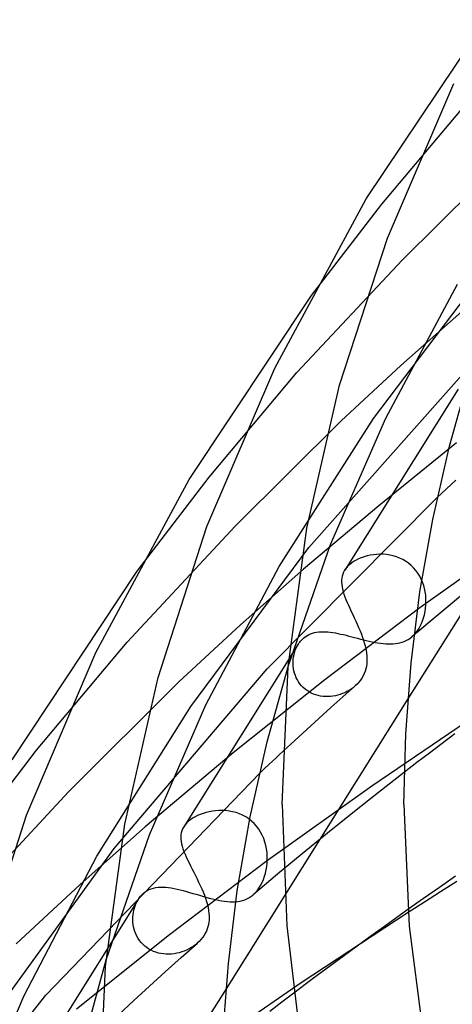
# Model space of a CAD drawing. Header units: millimetres. Extents: x -305 to 305, y -173 to 291.
# Tile 21 of 95: x -205 to -190, y 174 to 207. Entities that reach past the tile are written whole.
import ezdxf

# ---------------------------------------------------------------- set-up
doc = ezdxf.new("R2010")
doc.units = ezdxf.units.MM
doc.layers.add('HIDDEN', color=7, linetype='Continuous')
doc.layers.add('THICK', color=7, linetype='Continuous')

msp = doc.modelspace()

# ---------------------------------------------------------------- linework, layer by layer
at = {"layer": 'HIDDEN'}
for p, q in [((-192.727, 200.7), (-189.941, 204.013)), ((-192.054, 198.87), (-188.731, 202.175)), ((-195.035, 197.702), (-192.727, 200.7)), ((-195.516, 195.169), (-192.054, 198.87)), ((-193.004, 193.659), (-189.054, 198.878)), ((-192.597, 193.672), (-190.245, 198.075)), ((-192.104, 195.403), (-190.103, 197.174)), ((-195.119, 189.425), (-189.666, 195.583)), ((-194.065, 193.59), (-192.104, 195.403)), ((-198.394, 191.736), (-195.516, 195.169)), ((-190.217, 194.63), (-193.947, 188.683)), ((-196.092, 188.806), (-193.004, 193.659)), ((-194.408, 189.531), (-192.597, 193.672)), ((-197.531, 190.138), (-194.065, 193.59)), ((-190.271, 192.862), (-192.829, 190.802)), ((-200.762, 188.647), (-198.394, 191.736)), ((-196.491, 185.443), (-190.906, 191.071)), ((-192.829, 190.802), (-195.299, 188.715)), ((-201.09, 186.324), (-197.531, 190.138)), ((-188.061, 189.888), (-191.477, 187.447)), ((-195.795, 185.553), (-194.408, 189.531)), ((-199, 184.207), (-195.119, 189.425)), ((-193.308, 189.122), (-193.402, 189.09)), ((-193.211, 189.151), (-193.308, 189.122)), ((-193.11, 189.173), (-193.211, 189.151)), ((-193.006, 189.191), (-193.11, 189.173)), ((-192.9, 189.202), (-193.006, 189.191)), ((-192.792, 189.207), (-192.9, 189.202)), ((-192.683, 189.205), (-192.792, 189.207)), ((-192.573, 189.196), (-192.683, 189.205)), ((-192.463, 189.179), (-192.573, 189.196)), ((-192.355, 189.155), (-192.463, 189.179)), ((-192.248, 189.123), (-192.355, 189.155)), ((-192.144, 189.083), (-192.248, 189.123)), ((-198.5, 184.269), (-196.092, 188.806)), ((-193.851, 188.805), (-193.879, 188.775)), ((-193.821, 188.835), (-193.851, 188.805)), ((-193.788, 188.865), (-193.821, 188.835)), ((-193.723, 188.917), (-193.788, 188.865)), ((-193.652, 188.965), (-193.723, 188.917)), ((-193.574, 189.01), (-193.652, 188.965)), ((-193.491, 189.052), (-193.574, 189.01)), ((-193.402, 189.09), (-193.491, 189.052)), ((-192.043, 189.035), (-192.144, 189.083)), ((-191.945, 188.978), (-192.043, 189.035)), ((-191.852, 188.913), (-191.945, 188.978)), ((-191.766, 188.842), (-191.852, 188.913)), ((-191.685, 188.763), (-191.766, 188.842)), ((-197.367, 186.885), (-195.299, 188.715)), ((-194.028, 188.493), (-194.041, 188.427)), ((-194.009, 188.557), (-194.028, 188.493)), ((-193.982, 188.619), (-194.009, 188.557)), ((-193.948, 188.681), (-193.982, 188.619)), ((-193.927, 188.713), (-193.948, 188.681)), ((-193.904, 188.744), (-193.927, 188.713)), ((-193.879, 188.775), (-193.904, 188.744)), ((-191.611, 188.678), (-191.685, 188.763)), ((-191.544, 188.587), (-191.611, 188.678)), ((-191.485, 188.492), (-191.544, 188.587)), ((-191.434, 188.392), (-191.485, 188.492)), ((-194.048, 188.36), (-194.049, 188.29)), ((-194.049, 188.29), (-194.044, 188.217)), ((-194.041, 188.427), (-194.048, 188.36)), ((-194.044, 188.217), (-194.033, 188.142)), ((-194.033, 188.142), (-194.017, 188.063)), ((-191.39, 188.289), (-191.434, 188.392)), ((-191.354, 188.184), (-191.39, 188.289)), ((-191.325, 188.078), (-191.354, 188.184)), ((-194.017, 188.063), (-193.996, 187.982)), ((-193.996, 187.982), (-193.97, 187.898)), ((-193.97, 187.898), (-193.939, 187.811)), ((-191.303, 187.97), (-191.325, 188.078)), ((-191.288, 187.862), (-191.303, 187.97)), ((-191.28, 187.754), (-191.288, 187.862)), ((-189.878, 188.049), (-190.816, 187.275)), ((-193.939, 187.811), (-193.905, 187.721)), ((-193.905, 187.721), (-193.866, 187.628)), ((-193.866, 187.628), (-193.824, 187.531)), ((-193.824, 187.531), (-193.779, 187.432)), ((-191.292, 187.432), (-191.282, 187.539)), ((-191.282, 187.539), (-191.278, 187.646)), ((-191.278, 187.646), (-191.28, 187.754)), ((-191.477, 187.447), (-194.6, 185.086)), ((-193.779, 187.432), (-193.732, 187.331)), ((-193.732, 187.331), (-193.684, 187.228)), ((-193.684, 187.228), (-193.635, 187.122)), ((-190.816, 187.275), (-191.741, 186.497)), ((-191.358, 187.122), (-191.33, 187.223)), ((-191.33, 187.223), (-191.308, 187.327)), ((-191.308, 187.327), (-191.292, 187.432)), ((-199.4, 185.004), (-197.367, 186.885)), ((-193.635, 187.122), (-193.585, 187.015)), ((-193.585, 187.015), (-193.536, 186.908)), ((-193.536, 186.908), (-193.489, 186.8)), ((-191.471, 186.842), (-191.429, 186.93)), ((-191.429, 186.93), (-191.391, 187.024)), ((-191.391, 187.024), (-191.358, 187.122)), ((-195.248, 186.494), (-195.191, 186.532)), ((-195.191, 186.532), (-195.131, 186.565)), ((-195.131, 186.565), (-195.068, 186.593)), ((-195.068, 186.593), (-195.003, 186.616)), ((-195.003, 186.616), (-194.936, 186.634)), ((-194.936, 186.634), (-194.867, 186.647)), ((-194.867, 186.647), (-194.797, 186.657)), ((-194.797, 186.657), (-194.725, 186.662)), ((-194.725, 186.662), (-194.651, 186.663)), ((-194.651, 186.663), (-194.575, 186.661)), ((-194.575, 186.661), (-194.498, 186.656)), ((-194.498, 186.656), (-194.418, 186.648)), ((-194.418, 186.648), (-194.337, 186.636)), ((-194.337, 186.636), (-194.253, 186.623)), ((-194.253, 186.623), (-194.168, 186.606)), ((-194.168, 186.606), (-194.08, 186.588)), ((-194.08, 186.588), (-193.991, 186.568)), ((-193.991, 186.568), (-193.9, 186.546)), ((-193.9, 186.546), (-193.808, 186.523)), ((-193.808, 186.523), (-193.715, 186.499)), ((-193.489, 186.8), (-193.443, 186.692)), ((-193.443, 186.692), (-193.4, 186.584)), ((-193.4, 186.584), (-193.36, 186.477)), ((-191.747, 186.492), (-191.684, 186.549)), ((-191.684, 186.549), (-191.625, 186.613)), ((-191.625, 186.613), (-191.57, 186.683)), ((-191.57, 186.683), (-191.518, 186.759)), ((-191.518, 186.759), (-191.471, 186.842)), ((-204.059, 182.773), (-201.09, 186.324)), ((-195.472, 186.251), (-199.23, 180.258)), ((-195.509, 186.186), (-195.474, 186.247)), ((-195.474, 186.247), (-195.449, 186.286)), ((-195.449, 186.286), (-195.423, 186.322)), ((-195.423, 186.322), (-195.395, 186.357)), ((-195.395, 186.357), (-195.365, 186.39)), ((-195.365, 186.39), (-195.334, 186.421)), ((-195.334, 186.421), (-195.302, 186.451)), ((-195.302, 186.451), (-195.248, 186.494)), ((-193.715, 186.499), (-193.62, 186.474)), ((-193.62, 186.474), (-193.525, 186.449)), ((-193.525, 186.449), (-193.429, 186.424)), ((-193.429, 186.424), (-193.333, 186.4)), ((-193.36, 186.477), (-193.325, 186.371)), ((-193.333, 186.4), (-193.238, 186.376)), ((-193.325, 186.371), (-193.293, 186.267)), ((-193.293, 186.267), (-193.267, 186.164)), ((-193.238, 186.376), (-193.143, 186.354)), ((-193.143, 186.354), (-193.048, 186.334)), ((-193.048, 186.334), (-192.955, 186.315)), ((-192.955, 186.315), (-192.863, 186.299)), ((-192.863, 186.299), (-192.773, 186.285)), ((-192.773, 186.285), (-192.686, 186.274)), ((-192.686, 186.274), (-192.6, 186.267)), ((-192.6, 186.267), (-192.516, 186.263)), ((-192.516, 186.263), (-192.435, 186.262)), ((-192.435, 186.262), (-192.356, 186.265)), ((-192.356, 186.265), (-192.279, 186.272)), ((-192.279, 186.272), (-192.205, 186.283)), ((-192.205, 186.283), (-192.134, 186.298)), ((-192.134, 186.298), (-192.064, 186.318)), ((-192.064, 186.318), (-191.997, 186.342)), ((-191.997, 186.342), (-191.931, 186.371)), ((-191.931, 186.371), (-191.868, 186.406)), ((-191.868, 186.406), (-191.806, 186.446)), ((-191.806, 186.446), (-191.747, 186.492)), ((-195.624, 185.838), (-195.61, 185.912)), ((-195.61, 185.912), (-195.591, 185.984)), ((-195.591, 185.984), (-195.568, 186.054)), ((-195.568, 186.054), (-195.541, 186.121)), ((-195.541, 186.121), (-195.509, 186.186)), ((-193.267, 186.164), (-193.245, 186.061)), ((-193.245, 186.061), (-193.229, 185.961)), ((-193.229, 185.961), (-193.219, 185.862)), ((-195.64, 185.609), (-195.639, 185.686)), ((-195.635, 185.531), (-195.64, 185.609)), ((-195.639, 185.686), (-195.634, 185.763)), ((-195.634, 185.763), (-195.624, 185.838)), ((-193.223, 185.607), (-193.235, 185.524)), ((-193.216, 185.69), (-193.223, 185.607)), ((-193.219, 185.862), (-193.215, 185.776)), ((-193.215, 185.776), (-193.216, 185.69)), ((-201.51, 179.549), (-196.491, 185.443)), ((-195.626, 185.454), (-195.635, 185.531)), ((-195.611, 185.377), (-195.626, 185.454)), ((-195.591, 185.301), (-195.611, 185.377)), ((-195.566, 185.226), (-195.591, 185.301)), ((-193.306, 185.288), (-193.342, 185.214)), ((-193.277, 185.365), (-193.306, 185.288)), ((-193.253, 185.443), (-193.277, 185.365)), ((-193.235, 185.524), (-193.253, 185.443)), ((-203.008, 181.407), (-199.4, 185.004)), ((-194.6, 185.086), (-197.606, 182.689)), ((-195.536, 185.153), (-195.566, 185.226)), ((-195.5, 185.082), (-195.536, 185.153)), ((-195.46, 185.014), (-195.5, 185.082)), ((-195.414, 184.95), (-195.46, 185.014)), ((-195.363, 184.888), (-195.414, 184.95)), ((-193.542, 184.942), (-193.605, 184.883)), ((-193.484, 185.005), (-193.542, 184.942)), ((-193.43, 185.072), (-193.484, 185.005)), ((-193.383, 185.142), (-193.43, 185.072)), ((-193.342, 185.214), (-193.383, 185.142)), ((-195.308, 184.831), (-195.363, 184.888)), ((-195.247, 184.777), (-195.308, 184.831)), ((-195.183, 184.729), (-195.247, 184.777)), ((-195.116, 184.686), (-195.183, 184.729)), ((-195.045, 184.648), (-195.116, 184.686)), ((-194.97, 184.615), (-195.045, 184.648)), ((-194.894, 184.588), (-194.97, 184.615)), ((-194.816, 184.566), (-194.894, 184.588)), ((-194.173, 184.581), (-194.251, 184.562)), ((-194.096, 184.604), (-194.173, 184.581)), ((-194.02, 184.631), (-194.096, 184.604)), ((-193.947, 184.662), (-194.02, 184.631)), ((-194.006, 184.527), (-193.605, 184.883)), ((-193.875, 184.697), (-193.947, 184.662)), ((-193.805, 184.736), (-193.875, 184.697)), ((-193.738, 184.779), (-193.805, 184.736)), ((-193.673, 184.827), (-193.738, 184.779)), ((-193.611, 184.877), (-193.673, 184.827)), ((-200.357, 179.992), (-198.5, 184.269)), ((-191.871, 184.464), (-195.912, 178.02)), ((-194.736, 184.55), (-194.816, 184.566)), ((-194.655, 184.539), (-194.736, 184.55)), ((-194.574, 184.534), (-194.655, 184.539)), ((-194.493, 184.534), (-194.574, 184.534)), ((-194.411, 184.538), (-194.493, 184.534)), ((-194.331, 184.548), (-194.411, 184.538)), ((-194.404, 184.171), (-194.006, 184.527)), ((-194.251, 184.562), (-194.331, 184.548)), ((-202.08, 179.291), (-199, 184.207)), ((-194.799, 183.814), (-194.404, 184.171)), ((-189.382, 184.094), (-193.053, 181.597)), ((-195.192, 183.456), (-194.799, 183.814)), ((-195.583, 183.098), (-195.192, 183.456)), ((-195.97, 182.738), (-195.583, 183.098)), ((-206.489, 179.593), (-204.059, 182.773)), ((-197.606, 182.689), (-200.495, 180.255)), ((-203.753, 174.731), (-196.743, 182.007)), ((-191.988, 182.05), (-192.839, 181.386)), ((-206.664, 177.478), (-203.008, 181.407)), ((-193.053, 181.597), (-196.519, 179.116)), ((-192.839, 181.386), (-193.682, 180.719)), ((-198.497, 180.729), (-198.595, 180.7)), ((-198.396, 180.754), (-198.497, 180.729)), ((-198.291, 180.774), (-198.396, 180.754)), ((-198.183, 180.788), (-198.291, 180.774)), ((-198.074, 180.795), (-198.183, 180.788)), ((-197.962, 180.796), (-198.074, 180.795)), ((-197.85, 180.79), (-197.962, 180.796)), ((-197.737, 180.776), (-197.85, 180.79)), ((-197.624, 180.755), (-197.737, 180.776)), ((-197.513, 180.725), (-197.624, 180.755)), ((-197.404, 180.686), (-197.513, 180.725)), ((-193.682, 180.719), (-194.514, 180.049)), ((-199.135, 180.38), (-199.162, 180.35)), ((-199.105, 180.409), (-199.135, 180.38)), ((-199.072, 180.439), (-199.105, 180.409)), ((-199.008, 180.49), (-199.072, 180.439)), ((-198.937, 180.539), (-199.008, 180.49)), ((-198.86, 180.584), (-198.937, 180.539)), ((-198.777, 180.627), (-198.86, 180.584)), ((-198.688, 180.665), (-198.777, 180.627)), ((-198.595, 180.7), (-198.688, 180.665)), ((-197.298, 180.639), (-197.404, 180.686)), ((-197.195, 180.583), (-197.298, 180.639)), ((-197.098, 180.519), (-197.195, 180.583)), ((-197.006, 180.447), (-197.098, 180.519)), ((-196.919, 180.366), (-197.006, 180.447)), ((-202.631, 178.366), (-200.495, 180.255)), ((-199.311, 180.062), (-199.322, 179.995)), ((-199.292, 180.128), (-199.311, 180.062)), ((-199.266, 180.193), (-199.292, 180.128)), ((-199.23, 180.258), (-199.266, 180.193)), ((-199.21, 180.289), (-199.23, 180.258)), ((-199.187, 180.319), (-199.21, 180.289)), ((-199.162, 180.35), (-199.187, 180.319)), ((-196.84, 180.279), (-196.919, 180.366)), ((-196.769, 180.185), (-196.84, 180.279)), ((-196.705, 180.085), (-196.769, 180.185)), ((-196.65, 179.98), (-196.705, 180.085)), ((-201.774, 175.888), (-200.357, 179.992)), ((-199.322, 179.995), (-199.327, 179.925)), ((-199.327, 179.925), (-199.325, 179.853)), ((-199.325, 179.853), (-199.316, 179.778)), ((-199.316, 179.778), (-199.302, 179.701)), ((-196.603, 179.871), (-196.65, 179.98)), ((-196.564, 179.76), (-196.603, 179.871)), ((-196.533, 179.646), (-196.564, 179.76)), ((-194.514, 180.049), (-195.337, 179.376)), ((-205.198, 174.446), (-201.51, 179.549)), ((-199.302, 179.701), (-199.281, 179.62)), ((-199.281, 179.62), (-199.255, 179.537)), ((-199.255, 179.537), (-199.224, 179.45)), ((-199.224, 179.45), (-199.188, 179.361)), ((-196.51, 179.531), (-196.533, 179.646)), ((-196.495, 179.415), (-196.51, 179.531)), ((-196.487, 179.298), (-196.495, 179.415)), ((-204.473, 174.718), (-202.08, 179.291)), ((-196.519, 179.116), (-199.694, 176.713)), ((-199.188, 179.361), (-199.148, 179.269)), ((-199.148, 179.269), (-199.104, 179.173)), ((-199.104, 179.173), (-199.056, 179.074)), ((-196.492, 179.069), (-196.486, 179.183)), ((-196.486, 179.183), (-196.487, 179.298)), ((-195.337, 179.376), (-196.151, 178.7)), ((-199.056, 179.074), (-199.006, 178.973)), ((-199.006, 178.973), (-198.954, 178.87)), ((-198.954, 178.87), (-198.9, 178.766)), ((-198.9, 178.766), (-198.846, 178.659)), ((-196.546, 178.741), (-196.522, 178.848)), ((-196.522, 178.848), (-196.504, 178.957)), ((-196.504, 178.957), (-196.492, 179.069)), ((-198.846, 178.659), (-198.792, 178.551)), ((-198.792, 178.551), (-198.74, 178.444)), ((-198.74, 178.444), (-198.689, 178.336)), ((-196.151, 178.7), (-196.955, 178.022)), ((-196.656, 178.43), (-196.612, 178.531)), ((-196.612, 178.531), (-196.576, 178.635)), ((-196.576, 178.635), (-196.546, 178.741)), ((-204.735, 176.417), (-202.631, 178.366)), ((-200.554, 178.076), (-200.495, 178.123)), ((-200.495, 178.123), (-200.432, 178.163)), ((-200.432, 178.163), (-200.366, 178.197)), ((-200.366, 178.197), (-200.297, 178.225)), ((-200.297, 178.225), (-200.224, 178.247)), ((-200.224, 178.247), (-200.149, 178.263)), ((-200.149, 178.263), (-200.07, 178.274)), ((-200.07, 178.274), (-199.989, 178.279)), ((-199.989, 178.279), (-199.905, 178.279)), ((-199.905, 178.279), (-199.819, 178.274)), ((-199.819, 178.274), (-199.73, 178.265)), ((-199.73, 178.265), (-199.638, 178.252)), ((-199.638, 178.252), (-199.543, 178.235)), ((-199.543, 178.235), (-199.447, 178.214)), ((-199.447, 178.214), (-199.348, 178.191)), ((-199.348, 178.191), (-199.247, 178.165)), ((-199.247, 178.165), (-199.144, 178.136)), ((-199.144, 178.136), (-199.039, 178.106)), ((-198.689, 178.336), (-198.64, 178.228)), ((-198.64, 178.228), (-198.595, 178.122)), ((-198.595, 178.122), (-198.553, 178.017)), ((-196.892, 178.081), (-196.825, 178.156)), ((-196.825, 178.156), (-196.762, 178.241)), ((-196.762, 178.241), (-196.705, 178.333)), ((-196.705, 178.333), (-196.656, 178.43)), ((-200.725, 177.874), (-204.515, 171.83)), ((-200.799, 177.734), (-200.766, 177.802)), ((-200.766, 177.802), (-200.73, 177.867)), ((-200.73, 177.867), (-200.705, 177.905)), ((-200.705, 177.905), (-200.678, 177.943)), ((-200.678, 177.943), (-200.649, 177.979)), ((-200.649, 177.979), (-200.619, 178.013)), ((-200.619, 178.013), (-200.587, 178.046)), ((-200.587, 178.046), (-200.554, 178.076)), ((-199.039, 178.106), (-198.932, 178.075)), ((-198.932, 178.075), (-198.825, 178.044)), ((-198.825, 178.044), (-198.718, 178.012)), ((-198.718, 178.012), (-198.61, 177.98)), ((-198.61, 177.98), (-198.502, 177.95)), ((-198.553, 178.017), (-198.516, 177.913)), ((-198.516, 177.913), (-198.482, 177.81)), ((-198.502, 177.95), (-198.395, 177.921)), ((-198.482, 177.81), (-198.454, 177.709)), ((-198.395, 177.921), (-198.289, 177.894)), ((-198.289, 177.894), (-198.186, 177.869)), ((-198.186, 177.869), (-198.084, 177.848)), ((-198.084, 177.848), (-197.985, 177.83)), ((-197.985, 177.83), (-197.888, 177.816)), ((-197.888, 177.816), (-197.795, 177.806)), ((-197.795, 177.806), (-197.705, 177.8)), ((-197.705, 177.8), (-197.617, 177.798)), ((-197.617, 177.798), (-197.533, 177.801)), ((-197.533, 177.801), (-197.452, 177.809)), ((-197.452, 177.809), (-197.374, 177.822)), ((-197.374, 177.822), (-197.298, 177.84)), ((-197.298, 177.84), (-197.226, 177.863)), ((-197.226, 177.863), (-197.157, 177.892)), ((-197.157, 177.892), (-197.09, 177.927)), ((-197.09, 177.927), (-197.024, 177.969)), ((-197.024, 177.969), (-196.961, 178.017)), ((-196.961, 178.017), (-196.892, 178.081)), ((-200.883, 177.444), (-200.869, 177.519)), ((-200.869, 177.519), (-200.85, 177.592)), ((-200.85, 177.592), (-200.827, 177.664)), ((-200.827, 177.664), (-200.799, 177.734)), ((-198.454, 177.709), (-198.431, 177.609)), ((-198.431, 177.609), (-198.413, 177.511)), ((-198.413, 177.511), (-198.402, 177.415)), ((-191.871, 177.541), (-192.522, 177.077)), ((-200.9, 177.211), (-200.899, 177.29)), ((-200.896, 177.132), (-200.9, 177.211)), ((-200.899, 177.29), (-200.893, 177.368)), ((-200.893, 177.368), (-200.883, 177.444)), ((-198.4, 177.196), (-198.407, 177.124)), ((-198.402, 177.415), (-198.397, 177.341)), ((-198.396, 177.268), (-198.4, 177.196)), ((-198.397, 177.341), (-198.396, 177.268)), ((-191.864, 177.448), (-195.375, 175.137)), ((-200.888, 177.052), (-200.896, 177.132)), ((-200.874, 176.973), (-200.888, 177.052)), ((-200.855, 176.895), (-200.874, 176.973)), ((-200.83, 176.817), (-200.855, 176.895)), ((-198.488, 176.836), (-198.522, 176.765)), ((-198.459, 176.908), (-198.488, 176.836)), ((-198.437, 176.98), (-198.459, 176.908)), ((-198.419, 177.052), (-198.437, 176.98)), ((-198.407, 177.124), (-198.419, 177.052)), ((-192.522, 177.077), (-193.161, 176.616)), ((-199.694, 176.713), (-202.752, 174.273)), ((-200.8, 176.742), (-200.83, 176.817)), ((-200.765, 176.668), (-200.8, 176.742)), ((-200.724, 176.596), (-200.765, 176.668)), ((-200.678, 176.527), (-200.724, 176.596)), ((-200.627, 176.463), (-200.678, 176.527)), ((-198.664, 176.56), (-198.722, 176.497)), ((-198.611, 176.626), (-198.664, 176.56)), ((-198.563, 176.695), (-198.611, 176.626)), ((-198.522, 176.765), (-198.563, 176.695)), ((-193.161, 176.616), (-193.787, 176.159)), ((-200.571, 176.402), (-200.627, 176.463)), ((-200.51, 176.346), (-200.571, 176.402)), ((-200.444, 176.294), (-200.51, 176.346)), ((-200.374, 176.247), (-200.444, 176.294)), ((-200.3, 176.205), (-200.374, 176.247)), ((-200.223, 176.169), (-200.3, 176.205)), ((-199.313, 175.969), (-198.783, 176.439)), ((-199.213, 176.179), (-199.293, 176.15)), ((-199.134, 176.213), (-199.213, 176.179)), ((-199.058, 176.25), (-199.134, 176.213)), ((-198.984, 176.292), (-199.058, 176.25)), ((-198.914, 176.337), (-198.984, 176.292)), ((-198.847, 176.386), (-198.914, 176.337)), ((-198.785, 176.438), (-198.847, 176.386)), ((-198.722, 176.497), (-198.785, 176.438)), ((-200.143, 176.139), (-200.223, 176.169)), ((-200.061, 176.115), (-200.143, 176.139)), ((-199.977, 176.097), (-200.061, 176.115)), ((-199.891, 176.085), (-199.977, 176.097)), ((-199.805, 176.078), (-199.891, 176.085)), ((-199.837, 175.499), (-199.313, 175.969)), ((-199.719, 176.077), (-199.805, 176.078)), ((-199.632, 176.081), (-199.719, 176.077)), ((-199.546, 176.091), (-199.632, 176.081)), ((-199.46, 176.106), (-199.546, 176.091)), ((-199.376, 176.126), (-199.46, 176.106)), ((-199.293, 176.15), (-199.376, 176.126)), ((-193.787, 176.159), (-194.402, 175.706)), ((-194.402, 175.706), (-195.013, 175.252)), ((-200.358, 175.027), (-199.837, 175.499)), ((-195.013, 175.252), (-195.618, 174.797)), ((-197.841, 174.944), (-201.934, 168.417)), ((-200.873, 174.553), (-200.358, 175.027)), ((-195.375, 175.137), (-198.87, 172.725)), ((-208.971, 168.197), (-203.753, 174.731)), ((-206.333, 170.381), (-204.473, 174.718)), ((-201.384, 174.079), (-200.873, 174.553))]:
    msp.add_line(p, q, dxfattribs=at)
at = {"layer": 'THICK'}
for p, q in [((-193.237, 200.873), (-189.308, 206.757)), ((-192.545, 199.588), (-190.369, 204.66)), ((-196.243, 195.318), (-193.237, 200.873)), ((-194.117, 194.754), (-192.545, 199.588)), ((-199.049, 191.666), (-195.035, 197.702)), ((-198.467, 190.114), (-196.243, 195.318)), ((-190.507, 192.76), (-189.815, 195.217)), ((-195.184, 190.065), (-194.117, 194.754)), ((-191.058, 190.346), (-190.507, 192.76)), ((-202.117, 185.977), (-199.049, 191.666)), ((-190.603, 191.354), (-190.45, 191.495)), ((-190.45, 191.495), (-190.297, 191.637)), ((-190.906, 191.071), (-190.754, 191.213)), ((-190.754, 191.213), (-190.603, 191.354)), ((-200.074, 185.156), (-198.467, 190.114)), ((-191.477, 187.972), (-191.058, 190.346)), ((-195.798, 185.513), (-195.184, 190.065)), ((-204.861, 182.46), (-200.762, 188.647)), ((-191.769, 185.636), (-191.477, 187.972)), ((-189.887, 187.628), (-191.871, 184.464)), ((-204.389, 180.641), (-202.117, 185.977)), ((-196.493, 183.046), (-195.795, 185.553)), ((-191.942, 183.314), (-191.769, 185.636)), ((-196, 180.993), (-195.798, 185.513)), ((-201.165, 180.344), (-200.074, 185.156)), ((-192, 180.993), (-191.942, 183.314)), ((-190.335, 183.311), (-190.752, 182.997)), ((-197.049, 180.582), (-196.493, 183.046)), ((-190.752, 182.997), (-191.166, 182.682)), ((-196.085, 182.631), (-195.97, 182.738)), ((-191.166, 182.682), (-191.578, 182.366)), ((-196.432, 182.306), (-196.315, 182.416)), ((-196.315, 182.416), (-196.2, 182.524)), ((-196.2, 182.524), (-196.085, 182.631)), ((-191.578, 182.366), (-191.988, 182.05)), ((-196.743, 182.007), (-196.574, 182.17)), ((-196.574, 182.17), (-196.432, 182.306)), ((-196, 180.993), (-195.842, 177.004)), ((-192, 180.993), (-191.828, 176.999)), ((-206.031, 175.558), (-204.389, 180.641)), ((-197.471, 178.16), (-197.049, 180.582)), ((-201.793, 175.673), (-201.165, 180.344)), ((-190.313, 178.634), (-190.838, 178.268)), ((-190.264, 178.463), (-190.798, 178.127)), ((-197.766, 175.775), (-197.471, 178.16)), ((-190.838, 178.268), (-191.358, 177.904)), ((-190.798, 178.127), (-191.33, 177.79)), ((-195.912, 178.02), (-197.841, 174.944)), ((-191.358, 177.904), (-191.871, 177.541)), ((-191.33, 177.79), (-191.864, 177.448)), ((-195.842, 177.004), (-195.363, 172.983)), ((-191.828, 176.999), (-191.304, 172.961)), ((-202.479, 173.332), (-201.774, 175.888)), ((-202, 171.033), (-201.793, 175.673)), ((-197.942, 173.404), (-197.766, 175.775)), ((-195.618, 174.797), (-196.013, 174.497)), ((-196.013, 174.497), (-196.407, 174.197))]:
    msp.add_line(p, q, dxfattribs=at)

doc.saveas('drawing.dxf')
